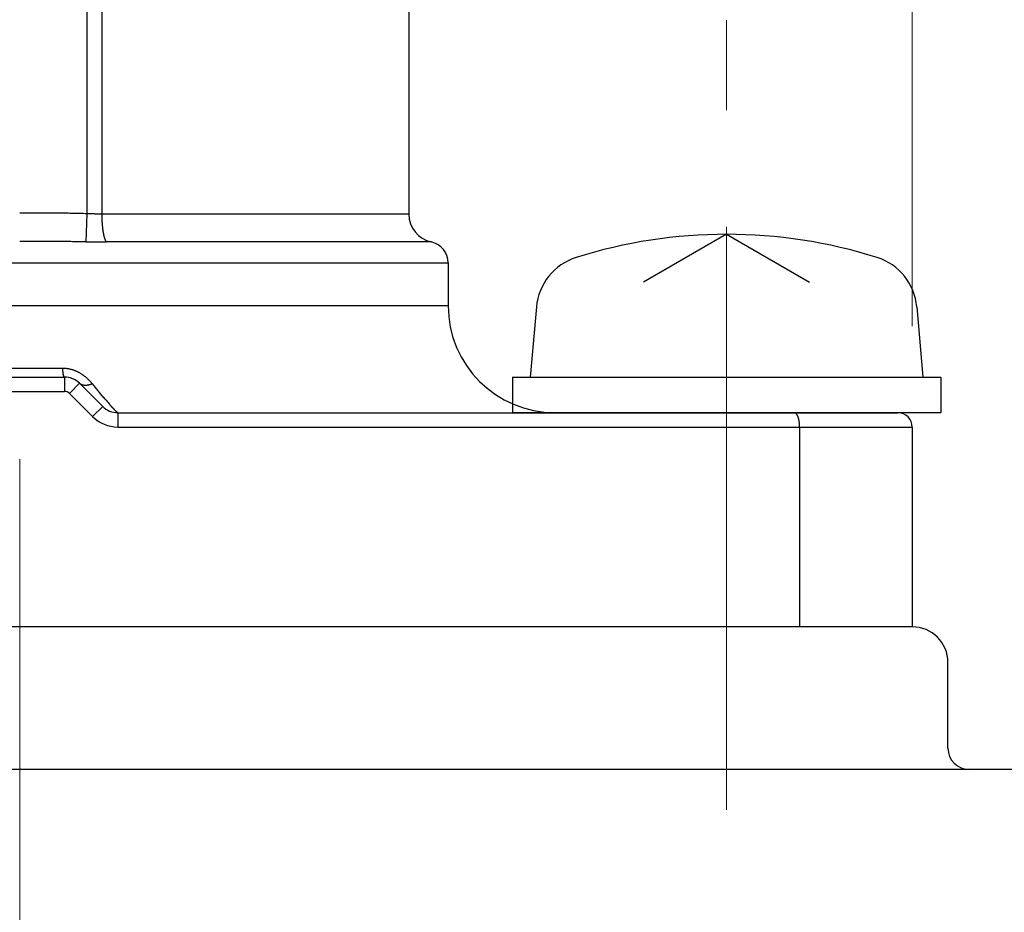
# Model space of a CAD drawing. Header units: millimetres. Extents: x 0 to 594, y 0 to 420.
# Tile 34 of 112: x 148 to 162, y 220 to 232. Entities that reach past the tile are written whole.
import ezdxf

# ---------------------------------------------------------------- set-up
doc = ezdxf.new("R2010")
doc.units = ezdxf.units.MM
doc.header["$LTSCALE"] = 0.257233
doc.linetypes.add('CENTER', pattern=[50.8, 31.75, -6.35, 6.35, -6.35])
doc.layers.add('NoLayerName_001', color=7, linetype='Continuous')
doc.styles.get("Standard").update_dxf_attribs({"font": 'txt', "bigfont": 'extfont2'})
doc.dimstyles.get("Standard").update_dxf_attribs({"dimtxt": 2.5, "dimasz": 2.5, "dimexe": 1, "dimexo": 1, "dimtad": 1, "dimdec": 3, "dimzin": 0, "dimdsep": 46, "dimtxsty": 'Standard', "dimcen": 2.5, "dimadec": 3, "dimazin": 0, "dimtfac": 0.75, "dimtdec": 3, "dimtmove": 0, "dimatfit": 3, "dimfxl": 1, "dimarcsym": 0})

# ---------------------------------------------------------------- blocks, each defined once
blk = doc.blocks.new('_OPEN30')
at = {"color": 0, "linetype": 'ByBlock', "lineweight": -2}
for p, q in [((-1, 0.267949), (0, 0)), ((0, 0), (-1, -0.267949)), ((0, 0), (-1, 0))]:
    blk.add_line(p, q, dxfattribs=at)
blk = doc.blocks.new('*D43')
at = {"layer": 'Defpoints', "color": 0}
for p in [(163.953, 223.77), (147.953, 217.954), (163.953, 211.405)]:
    blk.add_point(p, dxfattribs=at)
at = {"layer": 'NoLayerName_001', "color": 0, "linetype": 'Continuous', "lineweight": 13}
for p, q in [((147.953, 216.539), (147.953, 209.991)), ((150.074, 211.405), (161.831, 211.405))]:
    blk.add_line(p, q, dxfattribs=at)
at = {"layer": 'NoLayerName_001', "color": 0, "lineweight": 13, "xscale": 2.121340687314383, "yscale": 2.121340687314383, "zscale": 2.121340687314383, "rotation": 180}
blk.add_blockref('_OPEN30', (147.953, 211.405), dxfattribs=at)
at = {"layer": 'NoLayerName_001', "color": 0, "lineweight": 13, "xscale": 2.121340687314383, "yscale": 2.121340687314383, "zscale": 2.121340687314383}
blk.add_blockref('_OPEN30', (163.953, 211.405), dxfattribs=at)
at = {"layer": 'NoLayerName_001', "color": 0, "lineweight": 13, "insert": (155.953, 215.294), "char_height": 4.94979, "attachment_point": 5}
blk.add_mtext('\\W0.8000;16', dxfattribs=at)
blk = doc.blocks.new('*D44')
at = {"layer": 'Defpoints', "color": 0}
for p in [(135.453, 245.964), (135.453, 226.57), (160.453, 226.57)]:
    blk.add_point(p, dxfattribs=at)
at = {"layer": 'NoLayerName_001', "color": 0, "linetype": 'Continuous', "lineweight": 13}
for p, q in [((135.453, 227.984), (135.453, 247.378)), ((160.453, 227.984), (160.453, 247.378)), ((158.331, 245.964), (137.574, 245.964))]:
    blk.add_line(p, q, dxfattribs=at)
at = {"layer": 'NoLayerName_001', "color": 0, "lineweight": 13, "xscale": 2.121340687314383, "yscale": 2.121340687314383, "zscale": 2.121340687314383, "rotation": 180}
blk.add_blockref('_OPEN30', (135.453, 245.964), dxfattribs=at)
at = {"layer": 'NoLayerName_001', "color": 0, "lineweight": 13, "xscale": 2.121340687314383, "yscale": 2.121340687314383, "zscale": 2.121340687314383}
blk.add_blockref('_OPEN30', (160.453, 245.964), dxfattribs=at)
at = {"layer": 'NoLayerName_001', "color": 0, "lineweight": 13, "insert": (147.953, 249.853), "char_height": 4.94979, "attachment_point": 5}
blk.add_mtext('\\W0.8000;25', dxfattribs=at)

msp = doc.modelspace()

# ---------------------------------------------------------------- linework, layer by layer
at = {"layer": 'NoLayerName_001', "color": 8, "linetype": 'Continuous', "lineweight": 25}
for p, q in [((148.8908, 240.4701), (148.8908, 229.5587)), ((149.1016, 240.1701), (149.1016, 229.5539)), ((148.8908, 229.5587), (148.8792, 229.1652)), ((153.4027, 229.5539), (149.1016, 229.5539)), ((153.717, 229.1632), (149.1678, 229.1632)), ((141.9527, 228.8701), (153.9527, 228.8701)), ((153.9527, 228.2701), (141.9527, 228.2701)), ((147.3503, 227.3951), (148.5551, 227.3951)), ((148.5784, 227.2701), (148.5784, 227.0701)), ((148.7906, 227.1823), (148.6491, 227.0409)), ((147.327, 227.0701), (148.5784, 227.0701)), ((148.6491, 227.0409), (148.9734, 226.7166)), ((149.1148, 226.858), (148.9734, 226.7166)), ((149.327, 226.7701), (149.327, 226.5701)), ((149.327, 226.5701), (160.4527, 226.5701))]:
    msp.add_line(p, q, dxfattribs=at)
at = {"layer": 'NoLayerName_001', "color": 7, "linetype": 'Continuous', "lineweight": 25}
for p, q in [((153.4027, 232.575), (153.4027, 229.5539)), ((157.8527, 229.2701), (156.6898, 228.5987)), ((157.8527, 229.2701), (159.0156, 228.5987)), ((153.9527, 228.8701), (153.9527, 228.2701)), ((155.1886, 228.252), (155.1027, 227.2701)), ((160.5168, 228.252), (160.6027, 227.2701)), ((147.327, 227.2701), (148.5784, 227.2701)), ((154.8527, 227.2701), (154.8527, 226.7701)), ((154.8527, 227.2701), (160.8527, 227.2701)), ((160.8527, 227.2701), (160.8527, 226.7701)), ((148.7906, 227.1823), (149.1148, 226.858)), ((149.327, 226.7701), (160.2527, 226.7701)), ((160.8527, 226.7701), (154.8527, 226.7701)), ((158.8756, 226.5701), (158.8756, 223.7701)), ((160.4527, 226.5701), (160.4527, 223.7701)), ((160.4527, 223.7701), (135.4527, 223.7701)), ((159.9526, 223.7701), (135.9528, 223.7701)), ((160.9526, 222.0701), (160.9526, 223.2701)), ((187.9527, 221.7701), (139.9527, 221.7701))]:
    msp.add_line(p, q, dxfattribs=at)
at = {"layer": 'NoLayerName_001', "color": 2, "linetype": 'CENTER', "lineweight": 13}
for p, q in [((157.8527, 221.2083), (157.8527, 232.2701)), ((147.9527, 217.9536), (147.9527, 227.0148))]:
    msp.add_line(p, q, dxfattribs=at)
at = {"layer": 'NoLayerName_001', "color": 7, "linetype": 'Continuous', "lineweight": 25}
for centre, radius, start, end in [((153.8027, 229.5539), 0.4, 180, 257.62628), ((157.8527, 222.2701), 7, 72.47322, 107.52678), ((153.6527, 228.8701), 0.3, 0, 77.62651), ((155.9856, 228.1823), 0.8, 107.52678, 175), ((159.7198, 228.1823), 0.8, 5, 72.47322), ((155.4527, 228.2701), 1.5, 180, 270), ((148.5784, 226.9701), 0.3, 45, 90), ((149.327, 227.0701), 0.3, 225, 270), ((160.2527, 226.5701), 0.2, 0, 90), ((160.4526, 223.2701), 0.5, 0, 90), ((161.2526, 222.0701), 0.3, 180, 270)]:
    msp.add_arc(centre, radius, start, end, dxfattribs=at)
at = {"layer": 'NoLayerName_001', "color": 8, "linetype": 'Continuous', "lineweight": 25}
for centre, radius, start, end in [((149.1726, 249.9877), 20.8246, 269.19258, 269.98679), ((148.5784, 226.9701), 0.1, 45, 90), ((153.158, 230.3572), 5.2546, 220.50596, 221.42441), ((149.327, 227.0701), 0.5, 225, 270)]:
    msp.add_arc(centre, radius, start, end, dxfattribs=at)
for points, knots in [([(148.8908, 229.5587), (148.8751, 229.5591), (148.8439, 229.5601), (148.797, 229.5612), (148.7501, 229.5623), (148.7032, 229.5632), (148.6563, 229.564), (148.5938, 229.5649), (148.5156, 229.5659), (148.4218, 229.5668), (148.328, 229.5674), (148.2185, 229.5679), (148.0934, 229.5683), (147.9996, 229.5683), (147.9527, 229.5684)], [0, 0, 0, 0, 0.04690771, 0.09381543, 0.14072338, 0.18763166, 0.23454034, 0.28144941, 0.37526828, 0.46908707, 0.56290436, 0.6567204, 0.79744336, 0.93816637, 0.93816637, 0.93816637, 0.93816637]), ([(149.1016, 229.5539), (149.0981, 229.5539), (149.091, 229.5539), (149.0805, 229.5539), (149.0699, 229.554), (149.0594, 229.5541), (149.0489, 229.5542), (149.0383, 229.5544), (149.0278, 229.5545), (149.0172, 229.5547), (149.0067, 229.5549), (148.9962, 229.5552), (148.9856, 229.5555), (148.9751, 229.5557), (148.9645, 229.556), (148.9505, 229.5565), (148.9329, 229.5571), (148.9118, 229.5578), (148.8978, 229.5584), (148.8908, 229.5587)], [0, 0, 0, 0, 0.01054337, 0.02108676, 0.03163018, 0.04217363, 0.0527171, 0.0632606, 0.07380413, 0.08434771, 0.09489136, 0.10543507, 0.11597885, 0.12652268, 0.13706655, 0.14761045, 0.16869823, 0.18978579, 0.21087285, 0.21087285, 0.21087285, 0.21087285]), ([(149.1016, 229.5539), (149.1016, 229.5505), (149.1016, 229.5439), (149.1017, 229.5338), (149.1018, 229.5238), (149.102, 229.5138), (149.1022, 229.5038), (149.1025, 229.4938), (149.1029, 229.4837), (149.1033, 229.4737), (149.1037, 229.4637), (149.1043, 229.4537), (149.1048, 229.4437), (149.1055, 229.4337), (149.1062, 229.4237), (149.1069, 229.4137), (149.1077, 229.4037), (149.1086, 229.3937), (149.1096, 229.3837), (149.1106, 229.3737), (149.1117, 229.3638), (149.1128, 229.3538), (149.1141, 229.3439), (149.1154, 229.3339), (149.1169, 229.324), (149.1184, 229.3141), (149.12, 229.3042), (149.1217, 229.2943), (149.1236, 229.2845), (149.1255, 229.2746), (149.1276, 229.2648), (149.1298, 229.2551), (149.1322, 229.2453), (149.1348, 229.2356), (149.1376, 229.226), (149.1406, 229.2164), (149.1439, 229.207), (149.1475, 229.1976), (149.1515, 229.1884), (149.1547, 229.1825), (149.1562, 229.1795)], [0, 0, 0, 0, 0.01002261, 0.02004549, 0.03006865, 0.04009207, 0.05011579, 0.06013982, 0.0701642, 0.08018896, 0.09021416, 0.10023985, 0.11026612, 0.12029302, 0.13032065, 0.14034907, 0.15037799, 0.16040697, 0.17043564, 0.18046372, 0.19049099, 0.20051731, 0.21054264, 0.22056702, 0.23059058, 0.24061356, 0.25063628, 0.2606591, 0.27068207, 0.28070545, 0.29072993, 0.30075672, 0.31078653, 0.32081603, 0.33084194, 0.34086304, 0.35088041, 0.36089895, 0.37093309, 0.38100781, 0.38100781, 0.38100781, 0.38100781]), ([(149.1562, 229.1795), (149.158, 229.1766), (149.1611, 229.1707), (149.1657, 229.1658), (149.1678, 229.1632)], [0, 0, 0, 0, 0.010072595, 0.020086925, 0.020086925, 0.020086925, 0.020086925]), ([(148.8792, 229.1652), (148.8483, 229.1656), (148.7865, 229.1664), (148.6939, 229.1672), (148.5858, 229.168), (148.4468, 229.1686), (148.2461, 229.1692), (148.0762, 229.1694), (147.9681, 229.1694), (147.9527, 229.1694)], [0, 0, 0, 0, 0.09265009, 0.18530035, 0.27795091, 0.4169271, 0.60222807, 0.88017835, 0.92650341, 0.92650341, 0.92650341, 0.92650341]), ([(148.5551, 227.3951), (148.5605, 227.395), (148.5712, 227.395), (148.5874, 227.394), (148.6036, 227.3926), (148.6197, 227.3905), (148.6357, 227.3879), (148.6516, 227.3847), (148.6674, 227.381), (148.6831, 227.3767), (148.6986, 227.3719), (148.7139, 227.3665), (148.729, 227.3607), (148.7439, 227.3544), (148.7586, 227.3476), (148.7731, 227.3404), (148.7874, 227.3327), (148.8014, 227.3246), (148.8152, 227.3161), (148.8288, 227.3072), (148.842, 227.2979), (148.8551, 227.2883), (148.8678, 227.2783), (148.8803, 227.268), (148.8925, 227.2574), (148.9045, 227.2465), (148.9162, 227.2353), (148.9276, 227.2238), (148.9387, 227.2121), (148.9496, 227.2001), (148.9602, 227.1879), (148.9671, 227.1796), (148.9705, 227.1754)], [0, 0, 0, 0, 0.01617491, 0.03236971, 0.04858145, 0.06480642, 0.08104025, 0.09727808, 0.11351463, 0.12974431, 0.14596333, 0.16217458, 0.1783815, 0.19458632, 0.21079018, 0.22699317, 0.2431944, 0.25939209, 0.27558536, 0.29177638, 0.30796701, 0.32415826, 0.34035033, 0.35654268, 0.37273403, 0.38892277, 0.40510915, 0.42129381, 0.4374766, 0.45365665, 0.46983235, 0.48600142, 0.48600142, 0.48600142, 0.48600142]), ([(148.5563, 227.378), (148.5563, 227.3789), (148.5561, 227.3808), (148.5559, 227.3837), (148.5557, 227.3866), (148.5555, 227.3894), (148.5553, 227.3923), (148.5551, 227.3942), (148.5551, 227.3951)], [0, 0, 0, 0, 0.002870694, 0.005741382, 0.008612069, 0.011482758, 0.014353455, 0.017224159, 0.017224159, 0.017224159, 0.017224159]), ([(148.5784, 227.2701), (148.5776, 227.2706), (148.5756, 227.2711), (148.574, 227.2737), (148.5726, 227.2762), (148.5715, 227.2789), (148.5705, 227.2815), (148.5697, 227.2843), (148.5689, 227.2871), (148.5682, 227.2898), (148.5675, 227.2926), (148.5669, 227.2954), (148.5663, 227.2982), (148.5657, 227.301), (148.5652, 227.3039), (148.5647, 227.3067), (148.5642, 227.3095), (148.5637, 227.3124), (148.5632, 227.3152), (148.5628, 227.318), (148.5624, 227.3209), (148.562, 227.3237), (148.5616, 227.3266), (148.5612, 227.3294), (148.5609, 227.3323), (148.5605, 227.3351), (148.5602, 227.338), (148.5599, 227.3408), (148.5596, 227.3437), (148.5593, 227.3465), (148.559, 227.3494), (148.5587, 227.3522), (148.5584, 227.3551), (148.5581, 227.3579), (148.5578, 227.3608), (148.5576, 227.3637), (148.5573, 227.3665), (148.5571, 227.3694), (148.5568, 227.3722), (148.5566, 227.3751), (148.5564, 227.377), (148.5563, 227.378)], [0, 0, 0, 0, 0.00285773, 0.0058177, 0.00866044, 0.01154231, 0.01441983, 0.0172912, 0.02016097, 0.02303091, 0.02590129, 0.02877224, 0.03164374, 0.03451554, 0.03738729, 0.04025869, 0.04312983, 0.04600086, 0.04887185, 0.0517429, 0.05461405, 0.05748535, 0.06035679, 0.06322838, 0.06610009, 0.06897189, 0.07184372, 0.07471552, 0.07758721, 0.08045873, 0.08333011, 0.08620136, 0.0890725, 0.09194354, 0.0948145, 0.09768539, 0.10055622, 0.10342701, 0.10629776, 0.10916848, 0.11203919, 0.11203919, 0.11203919, 0.11203919]), ([(148.9704, 227.1755), (148.9685, 227.1747), (148.9646, 227.173), (148.9587, 227.1707), (148.9528, 227.1685), (148.9468, 227.1664), (148.9408, 227.1644), (148.9347, 227.1625), (148.9286, 227.1608), (148.9224, 227.1592), (148.9163, 227.1578), (148.91, 227.1565), (148.9038, 227.1554), (148.8975, 227.1545), (148.8912, 227.1537), (148.8849, 227.1532), (148.8785, 227.1528), (148.8722, 227.1527), (148.8658, 227.1528), (148.8595, 227.1532), (148.8532, 227.1538), (148.8469, 227.1547), (148.8406, 227.1559), (148.8344, 227.1574), (148.8284, 227.1593), (148.8224, 227.1615), (148.8165, 227.1641), (148.8108, 227.167), (148.8054, 227.1703), (148.8001, 227.1739), (148.7951, 227.1779), (148.7921, 227.1808), (148.7906, 227.1823)], [0, 0, 0, 0, 0.0063335, 0.01267039, 0.01900957, 0.0253502, 0.03169174, 0.03803399, 0.04437704, 0.05072136, 0.05706778, 0.06341691, 0.069767, 0.07611615, 0.08246339, 0.08880877, 0.09515342, 0.1014996, 0.10785086, 0.11420992, 0.12057239, 0.12693389, 0.13329266, 0.1396499, 0.1460101, 0.15238125, 0.15876849, 0.1651621, 0.17155137, 0.17792797, 0.18428662, 0.19062576, 0.19062576, 0.19062576, 0.19062576]), ([(149.1627, 226.9442), (149.1594, 226.948), (149.1529, 226.9557), (149.1399, 226.9709), (149.1237, 226.99), (149.1044, 227.0131), (149.0851, 227.0361), (149.0659, 227.0592), (149.0467, 227.0824), (149.0276, 227.1056), (149.0085, 227.1288), (148.9895, 227.1521), (148.9768, 227.1676), (148.9705, 227.1754)], [0, 0, 0, 0, 0.01503132, 0.03006266, 0.06012542, 0.09018826, 0.1202512, 0.15031425, 0.1803774, 0.21044061, 0.2405038, 0.27056687, 0.30062969, 0.30062969, 0.30062969, 0.30062969]), ([(149.327, 226.7701), (149.326, 226.7705), (149.324, 226.771), (149.3214, 226.7729), (149.3189, 226.7747), (149.3165, 226.7767), (149.3141, 226.7787), (149.3118, 226.7808), (149.3095, 226.7829), (149.3072, 226.785), (149.3049, 226.7872), (149.3027, 226.7893), (149.3005, 226.7915), (149.2983, 226.7937), (149.2961, 226.7959), (149.2939, 226.7981), (149.2917, 226.8003), (149.2895, 226.8026), (149.2873, 226.8048), (149.2852, 226.807), (149.283, 226.8093), (149.2808, 226.8115), (149.2787, 226.8138), (149.2766, 226.816), (149.2744, 226.8183), (149.2723, 226.8206), (149.2694, 226.8236), (149.2659, 226.8274), (149.2617, 226.832), (149.2575, 226.8366), (149.2533, 226.8412), (149.2491, 226.8458), (149.2449, 226.8504), (149.2407, 226.855), (149.2365, 226.8597), (149.2317, 226.8651), (149.2262, 226.8713), (149.2213, 226.8767), (149.2186, 226.8799), (149.2179, 226.8806)], [0, 0, 0, 0, 0.00310546, 0.00621056, 0.00932673, 0.01245195, 0.01557468, 0.01869202, 0.02180623, 0.02491932, 0.02803302, 0.03114788, 0.0342637, 0.0373802, 0.04049703, 0.04361383, 0.04673028, 0.04984639, 0.05296225, 0.05607793, 0.0591935, 0.06230903, 0.06542458, 0.06854019, 0.07165588, 0.07477162, 0.07788743, 0.08411915, 0.09035094, 0.0965827, 0.10281441, 0.10904609, 0.11527775, 0.1215094, 0.12774106, 0.13397271, 0.14332016, 0.15266756, 0.15578334, 0.15578334, 0.15578334, 0.15578334])]:
    msp.add_open_spline(points, degree=3, knots=knots, dxfattribs=at)
at = {"layer": 'NoLayerName_001', "color": 7, "linetype": 'Continuous', "lineweight": 25}
for points, knots in [([(158.827, 226.7572), (158.8258, 226.7583), (158.8234, 226.7607), (158.8193, 226.7638), (158.815, 226.7664), (158.8103, 226.7685), (158.8054, 226.7699), (158.802, 226.77), (158.8003, 226.7701)], [0, 0, 0, 0, 0.005072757, 0.010138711, 0.015210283, 0.020314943, 0.025412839, 0.030469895, 0.030469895, 0.030469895, 0.030469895]), ([(158.8756, 226.5701), (158.8756, 226.5718), (158.8756, 226.5752), (158.8755, 226.5802), (158.8754, 226.5853), (158.8752, 226.5903), (158.875, 226.5954), (158.8748, 226.6004), (158.8744, 226.6055), (158.8741, 226.6105), (158.8737, 226.6156), (158.8732, 226.6206), (158.8727, 226.6256), (158.8721, 226.6306), (158.8715, 226.6356), (158.8708, 226.6407), (158.8701, 226.6456), (158.8693, 226.6506), (158.8684, 226.6556), (158.8675, 226.6606), (158.8665, 226.6655), (158.8655, 226.6705), (158.8644, 226.6754), (158.8632, 226.6803), (158.8619, 226.6852), (158.8606, 226.6901), (158.8592, 226.6949), (158.8577, 226.6997), (158.8561, 226.7045), (158.8545, 226.7093), (158.8527, 226.714), (158.8508, 226.7187), (158.8488, 226.7234), (158.8467, 226.7279), (158.8444, 226.7324), (158.842, 226.7369), (158.8394, 226.7412), (158.8366, 226.7455), (158.8337, 226.7496), (158.8305, 226.7535), (158.8282, 226.756), (158.827, 226.7572)], [0, 0, 0, 0, 0.00504769, 0.01009709, 0.01514791, 0.02019983, 0.02525261, 0.03030597, 0.0353597, 0.04041358, 0.04546743, 0.05052108, 0.05557441, 0.06062729, 0.06567964, 0.0707314, 0.07578253, 0.08083302, 0.08588284, 0.09093196, 0.09598043, 0.10102839, 0.10607612, 0.11112397, 0.11617244, 0.12122166, 0.12627115, 0.13132056, 0.13636989, 0.14141945, 0.14646989, 0.15152166, 0.15657353, 0.1616247, 0.16667554, 0.17172767, 0.17678339, 0.18184003, 0.18689505, 0.1919513, 0.19701749, 0.19701749, 0.19701749, 0.19701749])]:
    msp.add_open_spline(points, degree=3, knots=knots, dxfattribs=at)

# ---------------------------------------------------------------- dimensions: what is measured, and where the dimension line sits
at = {"layer": 'NoLayerName_001', "color": 3, "linetype": 'Continuous', "lineweight": 13}
dim = msp.add_linear_dim(base=(135.4527, 245.9638), p1=(160.4527, 226.5701), p2=(135.4527, 226.5701), angle=180, text='\\W0.8000;<>', dimstyle='Standard', override={"dimtxt": 4.949795, "dimasz": 2.121341, "dimexe": 1.414227, "dimexo": 1.414227, "dimgap": 1.414227, "dimzin": 8, "dimblk": 'OPEN30', "dimclrd": 0, "dimclre": 0, "dimclrt": 0, "dimtp": 0, "dimtm": 0, "dimlwd": 13, "dimlwe": 13}, dxfattribs=at)
dim.commit()
dim.dimension.update_dxf_attribs({"geometry": '*D44', "text_midpoint": (147.9527, 245.9638), "dimtype": 160})
dim = msp.add_linear_dim(base=(163.9527, 211.405), p1=(147.9527, 217.9536), p2=(163.9527, 223.7701), text='\\W0.8000;<>', dimstyle='Standard', override={"dimtxt": 4.949795, "dimasz": 2.121341, "dimexe": 1.414227, "dimexo": 1.414227, "dimgap": 1.414227, "dimzin": 8, "dimblk": 'OPEN30', "dimse2": 1, "dimclrd": 0, "dimclre": 0, "dimclrt": 0, "dimtp": 0, "dimtm": 0, "dimlwd": 13, "dimlwe": 13}, dxfattribs=at)
dim.commit()
dim.dimension.update_dxf_attribs({"geometry": '*D43', "text_midpoint": (155.9527, 211.405), "dimtype": 160})

doc.saveas('drawing.dxf')
